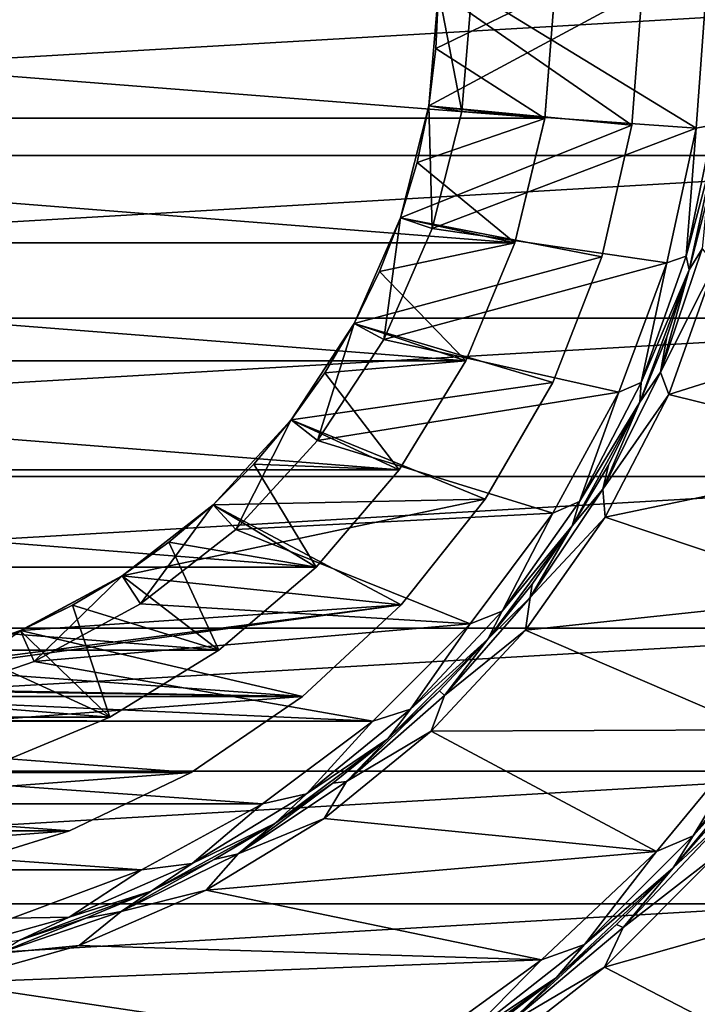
# Model space of a CAD drawing. Header units: millimetres. Extents: x -65 to 65, y -68 to 87.
# Tile 171 of 196: x 2.4 to 8.22, y 40.3 to 48.75. Entities that reach past the tile are written whole.
import ezdxf

# ---------------------------------------------------------------- set-up
doc = ezdxf.new("R2010")
doc.units = ezdxf.units.MM
doc.header["$LTSCALE"] = 65.185185
for name, color, linetype in [('1', 7, 'CONTINUOUS'), ('10', 7, 'CONTINUOUS'), ('11', 7, 'CONTINUOUS'), ('14', 7, 'CONTINUOUS'), ('15', 7, 'CONTINUOUS'), ('17', 7, 'CONTINUOUS'), ('18', 7, 'CONTINUOUS'), ('20', 7, 'CONTINUOUS'), ('22', 7, 'CONTINUOUS'), ('23', 7, 'CONTINUOUS'), ('24', 7, 'CONTINUOUS'), ('29', 7, 'CONTINUOUS'), ('3', 7, 'CONTINUOUS'), ('30', 7, 'CONTINUOUS'), ('33', 7, 'CONTINUOUS'), ('35', 7, 'CONTINUOUS'), ('5', 7, 'CONTINUOUS'), ('7', 7, 'CONTINUOUS'), ('9', 7, 'CONTINUOUS')]:
    doc.layers.add(name, color=color, linetype=linetype)

msp = doc.modelspace()

# ---------------------------------------------------------------- linework, layer by layer
at = {"layer": '1', "linetype": 'CONTINUOUS'}
for points in [[(8.3842, 41.5741, 75.5), (9.3468, 41.1592, 75.5), (7.4274, 40.6171, 75.5), (8.3842, 41.5741, 75.5)], [(9.3468, 41.1592, 75.5), (8.3728, 40.1266, 75.5), (7.4274, 40.6171, 75.5), (9.3468, 41.1592, 75.5)], [(7.4274, 40.6171, 75.5), (8.3728, 40.1266, 75.5), (6.3625, 39.7828, 75.5), (7.4274, 40.6171, 75.5)]]:
    msp.add_3dface(points, dxfattribs=at)
at = {"layer": '10', "linetype": 'CONTINUOUS'}
for points in [[(8.1557, 46.6053, 77.2), (8.4135, 47.7903, 77.2), (8.1557, 46.6053, 86.8), (8.1557, 46.6053, 77.2)], [(8.1557, 46.6053, 86.8), (8.4135, 47.7903, 77.2), (8.3058, 47.1932, 86.8), (8.1557, 46.6053, 86.8)], [(7.7319, 45.469, 77.2), (8.1557, 46.6053, 77.2), (7.7319, 45.469, 86.8), (7.7319, 45.469, 77.2)], [(7.7319, 45.469, 86.8), (8.1557, 46.6053, 77.2), (7.9641, 46.0296, 86.8), (7.7319, 45.469, 86.8)], [(7.9641, 46.0296, 86.8), (8.1557, 46.6053, 77.2), (8.1557, 46.6053, 86.8), (7.9641, 46.0296, 86.8)], [(7.1507, 44.4046, 77.2), (7.7319, 45.469, 77.2), (7.1507, 44.4046, 86.8), (7.1507, 44.4046, 77.2)], [(7.1507, 44.4046, 86.8), (7.7319, 45.469, 77.2), (7.4603, 44.9264, 86.8), (7.1507, 44.4046, 86.8)], [(7.4603, 44.9264, 86.8), (7.7319, 45.469, 77.2), (7.7319, 45.469, 86.8), (7.4603, 44.9264, 86.8)], [(6.4239, 43.4337, 77.2), (7.1507, 44.4046, 77.2), (6.4239, 43.4337, 86.8), (6.4239, 43.4337, 77.2)], [(6.4239, 43.4337, 86.8), (7.1507, 44.4046, 77.2), (6.8046, 43.9061, 86.8), (6.4239, 43.4337, 86.8)], [(6.8046, 43.9061, 86.8), (7.1507, 44.4046, 77.2), (7.1507, 44.4046, 86.8), (6.8046, 43.9061, 86.8)], [(5.5663, 42.5761, 77.2), (6.4239, 43.4337, 77.2), (5.5663, 42.5761, 86.8), (5.5663, 42.5761, 77.2)], [(5.5663, 42.5761, 86.8), (6.4239, 43.4337, 77.2), (6.0104, 42.9896, 86.8), (5.5663, 42.5761, 86.8)], [(6.0104, 42.9896, 86.8), (6.4239, 43.4337, 77.2), (6.4239, 43.4337, 86.8), (6.0104, 42.9896, 86.8)], [(4.5955, 41.8493, 77.2), (5.5663, 42.5761, 77.2), (4.5955, 41.8493, 86.8), (4.5955, 41.8493, 77.2)], [(4.5955, 41.8493, 86.8), (5.5663, 42.5761, 77.2), (5.0939, 42.1954, 86.8), (4.5955, 41.8493, 86.8)], [(5.0939, 42.1954, 86.8), (5.5663, 42.5761, 77.2), (5.5663, 42.5761, 86.8), (5.0939, 42.1954, 86.8)], [(3.531, 41.2681, 77.2), (4.5955, 41.8493, 77.2), (3.531, 41.2681, 86.8), (3.531, 41.2681, 77.2)], [(3.531, 41.2681, 86.8), (4.5955, 41.8493, 77.2), (4.0736, 41.5397, 86.8), (3.531, 41.2681, 86.8)], [(4.0736, 41.5397, 86.8), (4.5955, 41.8493, 77.2), (4.5955, 41.8493, 86.8), (4.0736, 41.5397, 86.8)], [(2.3947, 40.8443, 77.2), (3.531, 41.2681, 77.2), (2.3947, 40.8443, 86.8), (2.3947, 40.8443, 77.2)], [(2.3947, 40.8443, 86.8), (3.531, 41.2681, 77.2), (2.9704, 41.0359, 86.8), (2.3947, 40.8443, 86.8)], [(2.9704, 41.0359, 86.8), (3.531, 41.2681, 77.2), (3.531, 41.2681, 86.8), (2.9704, 41.0359, 86.8)]]:
    msp.add_3dface(points, dxfattribs=at)
at = {"layer": '11', "linetype": 'CONTINUOUS'}
for points in [[(6, 49, 80.5), (6, 49, 77.5), (5.9182, 48.0125, 77.5), (6, 49, 80.5)], [(5.9182, 48.0127, 80.5), (6, 49, 80.5), (5.9182, 48.0125, 77.5), (5.9182, 48.0127, 80.5)], [(5.6749, 47.052, 80.5), (5.9182, 48.0127, 80.5), (5.6749, 47.0519, 77.5), (5.6749, 47.052, 80.5)], [(5.6749, 47.0519, 77.5), (5.9182, 48.0127, 80.5), (5.9182, 48.0125, 77.5), (5.6749, 47.0519, 77.5)], [(5.2768, 46.1444, 80.5), (5.6749, 47.052, 80.5), (5.2769, 46.1444, 77.5), (5.2768, 46.1444, 80.5)], [(5.2769, 46.1444, 77.5), (5.6749, 47.052, 80.5), (5.6749, 47.0519, 77.5), (5.2769, 46.1444, 77.5)], [(4.7347, 45.3146, 80.5), (5.2768, 46.1444, 80.5), (4.7349, 45.3148, 77.5), (4.7347, 45.3146, 80.5)], [(4.7349, 45.3148, 77.5), (5.2768, 46.1444, 80.5), (5.2769, 46.1444, 77.5), (4.7349, 45.3148, 77.5)], [(4.0635, 44.5855, 80.5), (4.7347, 45.3146, 80.5), (4.0638, 44.5857, 77.5), (4.0635, 44.5855, 80.5)], [(4.0638, 44.5857, 77.5), (4.7347, 45.3146, 80.5), (4.7349, 45.3148, 77.5), (4.0638, 44.5857, 77.5)], [(3.2816, 43.9769, 80.5), (4.0635, 44.5855, 80.5), (3.2818, 43.9771, 77.5), (3.2816, 43.9769, 80.5)], [(3.2818, 43.9771, 77.5), (4.0635, 44.5855, 80.5), (4.0638, 44.5857, 77.5), (3.2818, 43.9771, 77.5)], [(2.4102, 43.5054, 77.5), (3.2816, 43.9769, 80.5), (3.2818, 43.9771, 77.5), (2.4102, 43.5054, 77.5)], [(2.4104, 43.5055, 80.5), (3.2816, 43.9769, 80.5), (2.4102, 43.5054, 77.5), (2.4104, 43.5055, 80.5)], [(1.4732, 43.1837, 80.5), (2.4104, 43.5055, 80.5), (1.473, 43.1836, 77.5), (1.4732, 43.1837, 80.5)], [(1.473, 43.1836, 77.5), (2.4104, 43.5055, 80.5), (2.4102, 43.5054, 77.5), (1.473, 43.1836, 77.5)]]:
    msp.add_3dface(points, dxfattribs=at)
at = {"layer": '14', "linetype": 'CONTINUOUS'}
for points in [[(-7, 49, 87.5), (7, 49, 87.5), (6.9138, 47.9052, 87.5), (-7, 49, 87.5)], [(-6.9138, 47.9052, 87.5), (-7, 49, 87.5), (6.9138, 47.9052, 87.5), (-6.9138, 47.9052, 87.5)], [(-6.6574, 46.8371, 87.5), (-6.9138, 47.9052, 87.5), (6.6574, 46.8371, 87.5), (-6.6574, 46.8371, 87.5)], [(6.6574, 46.8371, 87.5), (-6.9138, 47.9052, 87.5), (6.9138, 47.9052, 87.5), (6.6574, 46.8371, 87.5)], [(-6.237, 45.8222, 87.5), (-6.6574, 46.8371, 87.5), (6.237, 45.8222, 87.5), (-6.237, 45.8222, 87.5)], [(6.237, 45.8222, 87.5), (-6.6574, 46.8371, 87.5), (6.6574, 46.8371, 87.5), (6.237, 45.8222, 87.5)], [(-5.663, 44.8854, 87.5), (-6.237, 45.8222, 87.5), (5.663, 44.8854, 87.5), (-5.663, 44.8854, 87.5)], [(5.663, 44.8854, 87.5), (-6.237, 45.8222, 87.5), (6.237, 45.8222, 87.5), (5.663, 44.8854, 87.5)], [(-4.9495, 44.0501, 87.5), (-5.663, 44.8854, 87.5), (4.9495, 44.0501, 87.5), (-4.9495, 44.0501, 87.5)], [(4.9495, 44.0501, 87.5), (-5.663, 44.8854, 87.5), (5.663, 44.8854, 87.5), (4.9495, 44.0501, 87.5)], [(-4.1143, 43.3368, 87.5), (-4.9495, 44.0501, 87.5), (4.1143, 43.3368, 87.5), (-4.1143, 43.3368, 87.5)], [(4.1143, 43.3368, 87.5), (-4.9495, 44.0501, 87.5), (4.9495, 44.0501, 87.5), (4.1143, 43.3368, 87.5)], [(-3.178, 42.763, 87.5), (-4.1143, 43.3368, 87.5), (3.178, 42.763, 87.5), (-3.178, 42.763, 87.5)], [(3.178, 42.763, 87.5), (-4.1143, 43.3368, 87.5), (4.1143, 43.3368, 87.5), (3.178, 42.763, 87.5)], [(2.1634, 42.3427, 87.5), (-3.178, 42.763, 87.5), (3.178, 42.763, 87.5), (2.1634, 42.3427, 87.5)]]:
    msp.add_3dface(points, dxfattribs=at)
at = {"layer": '15', "linetype": 'CONTINUOUS'}
for points in [[(7, 49, 87.5), (7, 49, 86.5), (6.9138, 47.905, 86.5), (7, 49, 87.5)], [(6.9138, 47.9052, 87.5), (7, 49, 87.5), (6.9138, 47.905, 86.5), (6.9138, 47.9052, 87.5)], [(6.6574, 46.8371, 87.5), (6.9138, 47.9052, 87.5), (6.6574, 46.8369, 86.5), (6.6574, 46.8371, 87.5)], [(6.9138, 47.9052, 87.5), (6.9138, 47.905, 86.5), (6.6574, 46.8369, 86.5), (6.9138, 47.9052, 87.5)], [(6.237, 45.8222, 87.5), (6.6574, 46.8371, 87.5), (6.237, 45.8221, 86.5), (6.237, 45.8222, 87.5)], [(6.6574, 46.8371, 87.5), (6.6574, 46.8369, 86.5), (6.237, 45.8221, 86.5), (6.6574, 46.8371, 87.5)], [(5.663, 44.8854, 87.5), (6.237, 45.8222, 87.5), (5.6631, 44.8855, 86.5), (5.663, 44.8854, 87.5)], [(6.237, 45.8222, 87.5), (6.237, 45.8221, 86.5), (5.6631, 44.8855, 86.5), (6.237, 45.8222, 87.5)], [(4.9495, 44.0501, 87.5), (5.663, 44.8854, 87.5), (4.9497, 44.0503, 86.5), (4.9495, 44.0501, 87.5)], [(5.663, 44.8854, 87.5), (5.6631, 44.8855, 86.5), (4.9497, 44.0503, 86.5), (5.663, 44.8854, 87.5)], [(4.1143, 43.3368, 87.5), (4.9495, 44.0501, 87.5), (4.1145, 43.3369, 86.5), (4.1143, 43.3368, 87.5)], [(4.9495, 44.0501, 87.5), (4.9497, 44.0503, 86.5), (4.1145, 43.3369, 86.5), (4.9495, 44.0501, 87.5)], [(4.1143, 43.3368, 87.5), (4.1145, 43.3369, 86.5), (3.1779, 42.763, 86.5), (4.1143, 43.3368, 87.5)], [(3.178, 42.763, 87.5), (4.1143, 43.3368, 87.5), (3.1779, 42.763, 86.5), (3.178, 42.763, 87.5)], [(2.1634, 42.3427, 87.5), (3.178, 42.763, 87.5), (2.1631, 42.3426, 86.5), (2.1634, 42.3427, 87.5)], [(3.178, 42.763, 87.5), (3.1779, 42.763, 86.5), (2.1631, 42.3426, 86.5), (3.178, 42.763, 87.5)]]:
    msp.add_3dface(points, dxfattribs=at)
at = {"layer": '17', "linetype": 'CONTINUOUS'}
for points in [[(7, 49, 86.5), (6, 49, 85.5), (5.9795, 48.5045, 85.5), (7, 49, 86.5)], [(7, 49, 86.5), (5.9795, 48.5045, 85.5), (6.9138, 47.905, 86.5), (7, 49, 86.5)], [(5.9795, 48.5045, 85.5), (5.9182, 48.0124, 85.5), (6.9138, 47.905, 86.5), (5.9795, 48.5045, 85.5)], [(5.9182, 48.0124, 85.5), (5.8164, 47.5271, 85.5), (6.9138, 47.905, 86.5), (5.9182, 48.0124, 85.5)], [(6.9138, 47.905, 86.5), (5.8164, 47.5271, 85.5), (6.6574, 46.8369, 86.5), (6.9138, 47.905, 86.5)], [(5.8164, 47.5271, 85.5), (5.6749, 47.0518, 85.5), (6.6574, 46.8369, 86.5), (5.8164, 47.5271, 85.5)], [(5.6749, 47.0518, 85.5), (5.4946, 46.5898, 85.5), (6.6574, 46.8369, 86.5), (5.6749, 47.0518, 85.5)], [(6.6574, 46.8369, 86.5), (5.4946, 46.5898, 85.5), (6.237, 45.8221, 86.5), (6.6574, 46.8369, 86.5)], [(5.4946, 46.5898, 85.5), (5.2768, 46.1443, 85.5), (6.237, 45.8221, 86.5), (5.4946, 46.5898, 85.5)], [(5.2768, 46.1443, 85.5), (5.023, 45.7183, 85.5), (6.237, 45.8221, 86.5), (5.2768, 46.1443, 85.5)], [(6.237, 45.8221, 86.5), (5.023, 45.7183, 85.5), (5.6631, 44.8855, 86.5), (6.237, 45.8221, 86.5)], [(5.023, 45.7183, 85.5), (4.7348, 45.3147, 85.5), (5.6631, 44.8855, 86.5), (5.023, 45.7183, 85.5)], [(4.7348, 45.3147, 85.5), (4.4143, 44.9363, 85.5), (5.6631, 44.8855, 86.5), (4.7348, 45.3147, 85.5)], [(4.4143, 44.9363, 85.5), (4.0637, 44.5857, 85.5), (4.9497, 44.0503, 86.5), (4.4143, 44.9363, 85.5)], [(5.6631, 44.8855, 86.5), (4.4143, 44.9363, 85.5), (4.9497, 44.0503, 86.5), (5.6631, 44.8855, 86.5)], [(4.0637, 44.5857, 85.5), (3.6853, 44.2652, 85.5), (4.9497, 44.0503, 86.5), (4.0637, 44.5857, 85.5)], [(3.6853, 44.2652, 85.5), (3.2817, 43.977, 85.5), (4.1145, 43.3369, 86.5), (3.6853, 44.2652, 85.5)], [(4.9497, 44.0503, 86.5), (3.6853, 44.2652, 85.5), (4.1145, 43.3369, 86.5), (4.9497, 44.0503, 86.5)], [(3.2817, 43.977, 85.5), (2.8557, 43.7232, 85.5), (4.1145, 43.3369, 86.5), (3.2817, 43.977, 85.5)], [(2.8557, 43.7232, 85.5), (2.4102, 43.5054, 85.5), (3.1779, 42.763, 86.5), (2.8557, 43.7232, 85.5)], [(4.1145, 43.3369, 86.5), (2.8557, 43.7232, 85.5), (3.1779, 42.763, 86.5), (4.1145, 43.3369, 86.5)], [(2.4102, 43.5054, 85.5), (1.9482, 43.3251, 85.5), (3.1779, 42.763, 86.5), (2.4102, 43.5054, 85.5)], [(3.1779, 42.763, 86.5), (1.9482, 43.3251, 85.5), (2.1631, 42.3426, 86.5), (3.1779, 42.763, 86.5)]]:
    msp.add_3dface(points, dxfattribs=at)
at = {"layer": '18', "linetype": 'CONTINUOUS'}
for points in [[(7.75, 49, 80.5), (6, 49, 80.5), (5.9182, 48.0127, 80.5), (7.75, 49, 80.5)], [(7.6635, 47.8452, 80.5), (7.75, 49, 80.5), (5.9182, 48.0127, 80.5), (7.6635, 47.8452, 80.5)], [(5.6749, 47.052, 80.5), (7.6635, 47.8452, 80.5), (5.9182, 48.0127, 80.5), (5.6749, 47.052, 80.5)], [(7.4058, 46.716, 80.5), (7.6635, 47.8452, 80.5), (5.6749, 47.052, 80.5), (7.4058, 46.716, 80.5)], [(5.2768, 46.1444, 80.5), (7.4058, 46.716, 80.5), (5.6749, 47.052, 80.5), (5.2768, 46.1444, 80.5)], [(6.9826, 45.6377, 80.5), (7.4058, 46.716, 80.5), (5.2768, 46.1444, 80.5), (6.9826, 45.6377, 80.5)], [(4.7347, 45.3146, 80.5), (6.9826, 45.6377, 80.5), (5.2768, 46.1444, 80.5), (4.7347, 45.3146, 80.5)], [(6.4034, 44.6345, 80.5), (6.9826, 45.6377, 80.5), (4.7347, 45.3146, 80.5), (6.4034, 44.6345, 80.5)], [(4.0635, 44.5855, 80.5), (6.4034, 44.6345, 80.5), (4.7347, 45.3146, 80.5), (4.0635, 44.5855, 80.5)], [(5.6811, 43.7287, 80.5), (6.4034, 44.6345, 80.5), (3.2816, 43.9769, 80.5), (5.6811, 43.7287, 80.5)], [(3.2816, 43.9769, 80.5), (6.4034, 44.6345, 80.5), (4.0635, 44.5855, 80.5), (3.2816, 43.9769, 80.5)], [(2.4104, 43.5055, 80.5), (5.6811, 43.7287, 80.5), (3.2816, 43.9769, 80.5), (2.4104, 43.5055, 80.5)], [(4.8319, 42.9408, 80.5), (5.6811, 43.7287, 80.5), (0.4956, 43.0206, 80.5), (4.8319, 42.9408, 80.5)], [(0.4956, 43.0206, 80.5), (5.6811, 43.7287, 80.5), (1.4732, 43.1837, 80.5), (0.4956, 43.0206, 80.5)], [(1.4732, 43.1837, 80.5), (5.6811, 43.7287, 80.5), (2.4104, 43.5055, 80.5), (1.4732, 43.1837, 80.5)], [(-4.8319, 42.9408, 80.5), (4.8319, 42.9408, 80.5), (0.4956, 43.0206, 80.5), (-4.8319, 42.9408, 80.5)], [(-3.8748, 42.2882, 80.5), (4.8319, 42.9408, 80.5), (-4.8319, 42.9408, 80.5), (-3.8748, 42.2882, 80.5)], [(3.8748, 42.2882, 80.5), (4.8319, 42.9408, 80.5), (-3.8748, 42.2882, 80.5), (3.8748, 42.2882, 80.5)], [(-2.8311, 41.7856, 80.5), (3.8748, 42.2882, 80.5), (-3.8748, 42.2882, 80.5), (-2.8311, 41.7856, 80.5)], [(2.8311, 41.7856, 80.5), (3.8748, 42.2882, 80.5), (-2.8311, 41.7856, 80.5), (2.8311, 41.7856, 80.5)], [(-1.7243, 41.4443, 80.5), (2.8311, 41.7856, 80.5), (-2.8311, 41.7856, 80.5), (-1.7243, 41.4443, 80.5)], [(1.7243, 41.4443, 80.5), (2.8311, 41.7856, 80.5), (-1.7243, 41.4443, 80.5), (1.7243, 41.4443, 80.5)]]:
    msp.add_3dface(points, dxfattribs=at)
at = {"layer": '20', "linetype": 'CONTINUOUS'}
for points in [[(5.9182, 48.0127, 82.7), (6, 49, 82.7), (7.6635, 47.8452, 82.7), (5.9182, 48.0127, 82.7)], [(6, 49, 82.7), (7.75, 49, 82.7), (7.6635, 47.8452, 82.7), (6, 49, 82.7)], [(5.6749, 47.052, 82.7), (5.9182, 48.0127, 82.7), (7.6635, 47.8452, 82.7), (5.6749, 47.052, 82.7)], [(7.4058, 46.716, 82.7), (5.6749, 47.052, 82.7), (7.6635, 47.8452, 82.7), (7.4058, 46.716, 82.7)], [(5.2768, 46.1444, 82.7), (5.6749, 47.052, 82.7), (7.4058, 46.716, 82.7), (5.2768, 46.1444, 82.7)], [(6.9826, 45.6377, 82.7), (5.2768, 46.1444, 82.7), (7.4058, 46.716, 82.7), (6.9826, 45.6377, 82.7)], [(4.7347, 45.3146, 82.7), (5.2768, 46.1444, 82.7), (6.9826, 45.6377, 82.7), (4.7347, 45.3146, 82.7)], [(6.4034, 44.6345, 82.7), (4.7347, 45.3146, 82.7), (6.9826, 45.6377, 82.7), (6.4034, 44.6345, 82.7)], [(4.0635, 44.5855, 82.7), (4.7347, 45.3146, 82.7), (6.4034, 44.6345, 82.7), (4.0635, 44.5855, 82.7)], [(3.2816, 43.9769, 82.7), (4.0635, 44.5855, 82.7), (5.6811, 43.7287, 82.7), (3.2816, 43.9769, 82.7)], [(5.6811, 43.7287, 82.7), (4.0635, 44.5855, 82.7), (6.4034, 44.6345, 82.7), (5.6811, 43.7287, 82.7)], [(2.4104, 43.5055, 82.7), (3.2816, 43.9769, 82.7), (5.6811, 43.7287, 82.7), (2.4104, 43.5055, 82.7)], [(4.8319, 42.9408, 82.7), (2.4104, 43.5055, 82.7), (5.6811, 43.7287, 82.7), (4.8319, 42.9408, 82.7)], [(1.4732, 43.1837, 82.7), (2.4104, 43.5055, 82.7), (4.8319, 42.9408, 82.7), (1.4732, 43.1837, 82.7)], [(0.4956, 43.0206, 82.7), (1.4732, 43.1837, 82.7), (4.8319, 42.9408, 82.7), (0.4956, 43.0206, 82.7)], [(-4.8319, 42.9408, 82.7), (-0.4956, 43.0206, 82.7), (4.8319, 42.9408, 82.7), (-4.8319, 42.9408, 82.7)], [(-0.4956, 43.0206, 82.7), (0.4956, 43.0206, 82.7), (4.8319, 42.9408, 82.7), (-0.4956, 43.0206, 82.7)], [(-3.8748, 42.2882, 82.7), (-4.8319, 42.9408, 82.7), (3.8748, 42.2882, 82.7), (-3.8748, 42.2882, 82.7)], [(3.8748, 42.2882, 82.7), (-4.8319, 42.9408, 82.7), (4.8319, 42.9408, 82.7), (3.8748, 42.2882, 82.7)], [(-2.8311, 41.7856, 82.7), (-3.8748, 42.2882, 82.7), (2.8311, 41.7856, 82.7), (-2.8311, 41.7856, 82.7)], [(2.8311, 41.7856, 82.7), (-3.8748, 42.2882, 82.7), (3.8748, 42.2882, 82.7), (2.8311, 41.7856, 82.7)], [(1.7243, 41.4443, 82.7), (-2.8311, 41.7856, 82.7), (2.8311, 41.7856, 82.7), (1.7243, 41.4443, 82.7)]]:
    msp.add_3dface(points, dxfattribs=at)
at = {"layer": '22', "linetype": 'CONTINUOUS'}
for points in [[(7.75, 49, 80.5), (7.6635, 47.8452, 80.5), (7.75, 49, 82.7), (7.75, 49, 80.5)], [(7.75, 49, 82.7), (7.6635, 47.8452, 80.5), (7.6635, 47.8452, 82.7), (7.75, 49, 82.7)], [(7.6635, 47.8452, 80.5), (7.4058, 46.716, 80.5), (7.6635, 47.8452, 82.7), (7.6635, 47.8452, 80.5)], [(7.4058, 46.716, 80.5), (7.4058, 46.716, 82.7), (7.6635, 47.8452, 82.7), (7.4058, 46.716, 80.5)], [(7.4058, 46.716, 80.5), (6.9826, 45.6377, 80.5), (7.4058, 46.716, 82.7), (7.4058, 46.716, 80.5)], [(6.9826, 45.6377, 80.5), (6.9826, 45.6377, 82.7), (7.4058, 46.716, 82.7), (6.9826, 45.6377, 80.5)], [(6.9826, 45.6377, 80.5), (6.4034, 44.6345, 80.5), (6.9826, 45.6377, 82.7), (6.9826, 45.6377, 80.5)], [(6.4034, 44.6345, 80.5), (6.4034, 44.6345, 82.7), (6.9826, 45.6377, 82.7), (6.4034, 44.6345, 80.5)], [(6.4034, 44.6345, 80.5), (5.6811, 43.7287, 80.5), (6.4034, 44.6345, 82.7), (6.4034, 44.6345, 80.5)], [(5.6811, 43.7287, 80.5), (5.6811, 43.7287, 82.7), (6.4034, 44.6345, 82.7), (5.6811, 43.7287, 80.5)], [(5.6811, 43.7287, 80.5), (4.8319, 42.9408, 80.5), (5.6811, 43.7287, 82.7), (5.6811, 43.7287, 80.5)], [(4.8319, 42.9408, 80.5), (4.8319, 42.9408, 82.7), (5.6811, 43.7287, 82.7), (4.8319, 42.9408, 80.5)], [(4.8319, 42.9408, 80.5), (3.8748, 42.2882, 80.5), (4.8319, 42.9408, 82.7), (4.8319, 42.9408, 80.5)], [(3.8748, 42.2882, 80.5), (3.8748, 42.2882, 82.7), (4.8319, 42.9408, 82.7), (3.8748, 42.2882, 80.5)], [(3.8748, 42.2882, 80.5), (2.8311, 41.7856, 80.5), (3.8748, 42.2882, 82.7), (3.8748, 42.2882, 80.5)], [(2.8311, 41.7856, 80.5), (2.8311, 41.7856, 82.7), (3.8748, 42.2882, 82.7), (2.8311, 41.7856, 80.5)], [(2.8311, 41.7856, 80.5), (1.7243, 41.4443, 80.5), (2.8311, 41.7856, 82.7), (2.8311, 41.7856, 80.5)], [(1.7243, 41.4443, 80.5), (1.7243, 41.4443, 82.7), (2.8311, 41.7856, 82.7), (1.7243, 41.4443, 80.5)]]:
    msp.add_3dface(points, dxfattribs=at)
at = {"layer": '23', "linetype": 'CONTINUOUS'}
for points in [[(6, 49, 82.7), (5.9182, 48.0127, 82.7), (6, 49, 85.5), (6, 49, 82.7)], [(6, 49, 85.5), (5.9182, 48.0127, 82.7), (5.9795, 48.5045, 85.5), (6, 49, 85.5)], [(5.9795, 48.5045, 85.5), (5.9182, 48.0127, 82.7), (5.9182, 48.0124, 85.5), (5.9795, 48.5045, 85.5)], [(5.9182, 48.0127, 82.7), (5.6749, 47.052, 82.7), (5.9182, 48.0124, 85.5), (5.9182, 48.0127, 82.7)], [(5.9182, 48.0124, 85.5), (5.6749, 47.052, 82.7), (5.8164, 47.5271, 85.5), (5.9182, 48.0124, 85.5)], [(5.8164, 47.5271, 85.5), (5.6749, 47.052, 82.7), (5.6749, 47.0518, 85.5), (5.8164, 47.5271, 85.5)], [(5.6749, 47.052, 82.7), (5.2768, 46.1444, 82.7), (5.6749, 47.0518, 85.5), (5.6749, 47.052, 82.7)], [(5.6749, 47.0518, 85.5), (5.2768, 46.1444, 82.7), (5.4946, 46.5898, 85.5), (5.6749, 47.0518, 85.5)], [(5.4946, 46.5898, 85.5), (5.2768, 46.1444, 82.7), (5.2768, 46.1443, 85.5), (5.4946, 46.5898, 85.5)], [(5.2768, 46.1444, 82.7), (4.7347, 45.3146, 82.7), (5.2768, 46.1443, 85.5), (5.2768, 46.1444, 82.7)], [(5.2768, 46.1443, 85.5), (4.7347, 45.3146, 82.7), (5.023, 45.7183, 85.5), (5.2768, 46.1443, 85.5)], [(5.023, 45.7183, 85.5), (4.7347, 45.3146, 82.7), (4.7348, 45.3147, 85.5), (5.023, 45.7183, 85.5)], [(4.7347, 45.3146, 82.7), (4.0635, 44.5855, 82.7), (4.7348, 45.3147, 85.5), (4.7347, 45.3146, 82.7)], [(4.7348, 45.3147, 85.5), (4.0635, 44.5855, 82.7), (4.4143, 44.9363, 85.5), (4.7348, 45.3147, 85.5)], [(4.4143, 44.9363, 85.5), (4.0635, 44.5855, 82.7), (4.0637, 44.5857, 85.5), (4.4143, 44.9363, 85.5)], [(4.0635, 44.5855, 82.7), (3.2816, 43.9769, 82.7), (4.0637, 44.5857, 85.5), (4.0635, 44.5855, 82.7)], [(4.0637, 44.5857, 85.5), (3.2816, 43.9769, 82.7), (3.6853, 44.2652, 85.5), (4.0637, 44.5857, 85.5)], [(3.6853, 44.2652, 85.5), (3.2816, 43.9769, 82.7), (3.2817, 43.977, 85.5), (3.6853, 44.2652, 85.5)], [(3.2816, 43.9769, 82.7), (2.4104, 43.5055, 82.7), (3.2817, 43.977, 85.5), (3.2816, 43.9769, 82.7)], [(3.2817, 43.977, 85.5), (2.4104, 43.5055, 82.7), (2.8557, 43.7232, 85.5), (3.2817, 43.977, 85.5)], [(2.8557, 43.7232, 85.5), (2.4104, 43.5055, 82.7), (2.4102, 43.5054, 85.5), (2.8557, 43.7232, 85.5)], [(2.4104, 43.5055, 82.7), (1.4732, 43.1837, 82.7), (2.4102, 43.5054, 85.5), (2.4104, 43.5055, 82.7)], [(2.4102, 43.5054, 85.5), (1.4732, 43.1837, 82.7), (1.9482, 43.3251, 85.5), (2.4102, 43.5054, 85.5)]]:
    msp.add_3dface(points, dxfattribs=at)
at = {"layer": '24', "linetype": 'CONTINUOUS'}
for points in [[(6, 49, 77.5), (6.2029, 47.965, 77), (5.9182, 48.0125, 77.5), (6, 49, 77.5)], [(6.2887, 49, 77), (6.2029, 47.965, 77), (6, 49, 77.5), (6.2887, 49, 77)], [(5.948, 46.9582, 77), (5.6749, 47.0519, 77.5), (5.9182, 48.0125, 77.5), (5.948, 46.9582, 77)], [(6.2029, 47.965, 77), (5.948, 46.9582, 77), (5.9182, 48.0125, 77.5), (6.2029, 47.965, 77)], [(5.5308, 46.007, 77), (5.2769, 46.1444, 77.5), (5.6749, 47.0519, 77.5), (5.5308, 46.007, 77)], [(5.948, 46.9582, 77), (5.5308, 46.007, 77), (5.6749, 47.0519, 77.5), (5.948, 46.9582, 77)], [(4.9627, 45.1375, 77), (4.7349, 45.3148, 77.5), (5.2769, 46.1444, 77.5), (4.9627, 45.1375, 77)], [(5.5308, 46.007, 77), (4.9627, 45.1375, 77), (5.2769, 46.1444, 77.5), (5.5308, 46.007, 77)], [(4.2593, 44.3733, 77), (4.0638, 44.5857, 77.5), (4.7349, 45.3148, 77.5), (4.2593, 44.3733, 77)], [(4.9627, 45.1375, 77), (4.2593, 44.3733, 77), (4.7349, 45.3148, 77.5), (4.9627, 45.1375, 77)], [(3.4397, 43.7354, 77), (3.2818, 43.9771, 77.5), (4.0638, 44.5857, 77.5), (3.4397, 43.7354, 77)], [(4.2593, 44.3733, 77), (3.4397, 43.7354, 77), (4.0638, 44.5857, 77.5), (4.2593, 44.3733, 77)], [(2.5262, 43.241, 77), (2.4102, 43.5054, 77.5), (3.2818, 43.9771, 77.5), (2.5262, 43.241, 77)], [(3.4397, 43.7354, 77), (2.5262, 43.241, 77), (3.2818, 43.9771, 77.5), (3.4397, 43.7354, 77)], [(1.5438, 42.9038, 77), (1.473, 43.1836, 77.5), (2.4102, 43.5054, 77.5), (1.5438, 42.9038, 77)], [(2.5262, 43.241, 77), (1.5438, 42.9038, 77), (2.4102, 43.5054, 77.5), (2.5262, 43.241, 77)]]:
    msp.add_3dface(points, dxfattribs=at)
at = {"layer": '29', "linetype": 'CONTINUOUS'}
for points in [[(8.0187, 41.47, 75.7), (8.4757, 41.9883, 75.7), (8.4714, 41.8917, 75.5586), (8.0187, 41.47, 75.7)], [(8.3842, 41.5741, 75.5), (7.5889, 40.9563, 75.5586), (8.4714, 41.8917, 75.5586), (8.3842, 41.5741, 75.5)], [(7.5889, 40.9563, 75.5586), (8.0187, 41.47, 75.7), (8.4714, 41.8917, 75.5586), (7.5889, 40.9563, 75.5586)], [(8.3842, 41.5741, 75.5), (7.4274, 40.6171, 75.5), (7.5889, 40.9563, 75.5586), (8.3842, 41.5741, 75.5)], [(7.53, 40.9813, 75.7), (8.0187, 41.47, 75.7), (7.5889, 40.9563, 75.5586), (7.53, 40.9813, 75.7)], [(7.0117, 40.5244, 75.7), (7.53, 40.9813, 75.7), (6.6037, 40.1297, 75.5586), (7.0117, 40.5244, 75.7)], [(6.6037, 40.1297, 75.5586), (7.53, 40.9813, 75.7), (7.5889, 40.9563, 75.5586), (6.6037, 40.1297, 75.5586)], [(7.4274, 40.6171, 75.5), (6.6037, 40.1297, 75.5586), (7.5889, 40.9563, 75.5586), (7.4274, 40.6171, 75.5)], [(7.4274, 40.6171, 75.5), (6.3625, 39.7828, 75.5), (6.6037, 40.1297, 75.5586), (7.4274, 40.6171, 75.5)], [(6.4656, 40.1008, 75.7), (7.0117, 40.5244, 75.7), (6.6037, 40.1297, 75.5586), (6.4656, 40.1008, 75.7)]]:
    msp.add_3dface(points, dxfattribs=at)
at = {"layer": '3', "linetype": 'CONTINUOUS'}
for points in [[(8.3777, 46.6541, 87), (10.4609, 46.3153, 87), (7.9801, 45.535, 87), (8.3777, 46.6541, 87)], [(10.4609, 46.3153, 87), (10.0419, 45.0253, 87), (7.9801, 45.535, 87), (10.4609, 46.3153, 87)], [(7.9801, 45.535, 87), (10.0419, 45.0253, 87), (7.4339, 44.4806, 87), (7.9801, 45.535, 87)], [(10.0419, 45.0253, 87), (9.4646, 43.7982, 87), (7.4339, 44.4806, 87), (10.0419, 45.0253, 87)], [(7.4339, 44.4806, 87), (9.4646, 43.7982, 87), (6.7493, 43.5104, 87), (7.4339, 44.4806, 87)], [(9.4646, 43.7982, 87), (8.7381, 42.6531, 87), (6.7493, 43.5104, 87), (9.4646, 43.7982, 87)], [(6.7493, 43.5104, 87), (8.7381, 42.6531, 87), (5.9389, 42.6425, 87), (6.7493, 43.5104, 87)], [(5.9389, 42.6425, 87), (7.8738, 41.608, 87), (5.018, 41.8931, 87), (5.9389, 42.6425, 87)], [(8.7381, 42.6531, 87), (7.8738, 41.608, 87), (5.9389, 42.6425, 87), (8.7381, 42.6531, 87)], [(5.018, 41.8931, 87), (7.8738, 41.608, 87), (4.0035, 41.2759, 87), (5.018, 41.8931, 87)], [(7.8738, 41.608, 87), (6.8852, 40.6793, 87), (4.0035, 41.2759, 87), (7.8738, 41.608, 87)], [(4.0035, 41.2759, 87), (6.8852, 40.6793, 87), (2.9143, 40.8027, 87), (4.0035, 41.2759, 87)], [(2.9143, 40.8027, 87), (6.8852, 40.6793, 87), (1.7707, 40.4821, 87), (2.9143, 40.8027, 87)], [(-5.7877, 39.8817, 87), (-6.8852, 40.6793, 87), (5.7877, 39.8817, 87), (-5.7877, 39.8817, 87)], [(5.7877, 39.8817, 87), (-6.8852, 40.6793, 87), (-0.594, 40.3203, 87), (5.7877, 39.8817, 87)], [(6.8852, 40.6793, 87), (5.7877, 39.8817, 87), (1.7707, 40.4821, 87), (6.8852, 40.6793, 87)], [(1.7707, 40.4821, 87), (5.7877, 39.8817, 87), (0.594, 40.3203, 87), (1.7707, 40.4821, 87)], [(0.594, 40.3203, 87), (5.7877, 39.8817, 87), (-0.594, 40.3203, 87), (0.594, 40.3203, 87)]]:
    msp.add_3dface(points, dxfattribs=at)
at = {"layer": '30', "linetype": 'CONTINUOUS'}
for points in [[(8.1898, 41.7445, 86.9414), (8.7381, 42.6531, 87), (9.0046, 42.7846, 86.9414), (8.1898, 41.7445, 86.9414)], [(8.8992, 42.5344, 86.8), (8.1898, 41.7445, 86.9414), (9.0046, 42.7846, 86.9414), (8.8992, 42.5344, 86.8)], [(7.8738, 41.608, 87), (8.7381, 42.6531, 87), (8.1898, 41.7445, 86.9414), (7.8738, 41.608, 87)], [(8.8992, 42.5344, 86.8), (8.0187, 41.47, 86.8), (8.1898, 41.7445, 86.9414), (8.8992, 42.5344, 86.8)], [(7.2555, 40.8102, 86.9414), (7.8738, 41.608, 87), (8.1898, 41.7445, 86.9414), (7.2555, 40.8102, 86.9414)], [(8.0187, 41.47, 86.8), (7.2555, 40.8102, 86.9414), (8.1898, 41.7445, 86.9414), (8.0187, 41.47, 86.8)], [(6.8852, 40.6793, 87), (7.8738, 41.608, 87), (7.2555, 40.8102, 86.9414), (6.8852, 40.6793, 87)], [(8.0187, 41.47, 86.8), (7.0117, 40.5244, 86.8), (7.2555, 40.8102, 86.9414), (8.0187, 41.47, 86.8)], [(6.2154, 39.9954, 86.9414), (6.8852, 40.6793, 87), (7.2555, 40.8102, 86.9414), (6.2154, 39.9954, 86.9414)], [(7.0117, 40.5244, 86.8), (6.2154, 39.9954, 86.9414), (7.2555, 40.8102, 86.9414), (7.0117, 40.5244, 86.8)], [(5.7877, 39.8817, 87), (6.8852, 40.6793, 87), (6.2154, 39.9954, 86.9414), (5.7877, 39.8817, 87)], [(7.0117, 40.5244, 86.8), (5.8941, 39.7124, 86.8), (6.2154, 39.9954, 86.9414), (7.0117, 40.5244, 86.8)]]:
    msp.add_3dface(points, dxfattribs=at)
at = {"layer": '33', "linetype": 'CONTINUOUS'}
for points in [[(8.1557, 46.6053, 86.8), (8.3058, 47.1932, 86.8), (8.267, 46.7849, 86.9414), (8.1557, 46.6053, 86.8)], [(8.3777, 46.6541, 87), (7.9071, 45.7248, 86.9414), (8.267, 46.7849, 86.9414), (8.3777, 46.6541, 87)], [(7.9071, 45.7248, 86.9414), (8.1557, 46.6053, 86.8), (8.267, 46.7849, 86.9414), (7.9071, 45.7248, 86.9414)], [(8.3777, 46.6541, 87), (7.9801, 45.535, 87), (7.9071, 45.7248, 86.9414), (8.3777, 46.6541, 87)], [(7.9641, 46.0296, 86.8), (8.1557, 46.6053, 86.8), (7.9071, 45.7248, 86.9414), (7.9641, 46.0296, 86.8)], [(7.7319, 45.469, 86.8), (7.9641, 46.0296, 86.8), (7.9071, 45.7248, 86.9414), (7.7319, 45.469, 86.8)], [(7.9801, 45.535, 87), (7.4119, 44.7207, 86.9414), (7.9071, 45.7248, 86.9414), (7.9801, 45.535, 87)], [(7.4119, 44.7207, 86.9414), (7.7319, 45.469, 86.8), (7.9071, 45.7248, 86.9414), (7.4119, 44.7207, 86.9414)], [(7.9801, 45.535, 87), (7.4339, 44.4806, 87), (7.4119, 44.7207, 86.9414), (7.9801, 45.535, 87)], [(7.4603, 44.9264, 86.8), (7.7319, 45.469, 86.8), (7.4119, 44.7207, 86.9414), (7.4603, 44.9264, 86.8)], [(7.1507, 44.4046, 86.8), (7.4603, 44.9264, 86.8), (7.4119, 44.7207, 86.9414), (7.1507, 44.4046, 86.8)], [(7.4339, 44.4806, 87), (6.79, 43.7899, 86.9414), (7.4119, 44.7207, 86.9414), (7.4339, 44.4806, 87)], [(6.79, 43.7899, 86.9414), (7.1507, 44.4046, 86.8), (7.4119, 44.7207, 86.9414), (6.79, 43.7899, 86.9414)], [(7.4339, 44.4806, 87), (6.7493, 43.5104, 87), (6.79, 43.7899, 86.9414), (7.4339, 44.4806, 87)], [(6.8046, 43.9061, 86.8), (7.1507, 44.4046, 86.8), (6.79, 43.7899, 86.9414), (6.8046, 43.9061, 86.8)], [(6.4239, 43.4337, 86.8), (6.8046, 43.9061, 86.8), (6.79, 43.7899, 86.9414), (6.4239, 43.4337, 86.8)], [(6.7493, 43.5104, 87), (6.0518, 42.9482, 86.9414), (6.79, 43.7899, 86.9414), (6.7493, 43.5104, 87)], [(6.0518, 42.9482, 86.9414), (6.4239, 43.4337, 86.8), (6.79, 43.7899, 86.9414), (6.0518, 42.9482, 86.9414)], [(6.7493, 43.5104, 87), (5.9389, 42.6425, 87), (6.0518, 42.9482, 86.9414), (6.7493, 43.5104, 87)], [(6.0104, 42.9896, 86.8), (6.4239, 43.4337, 86.8), (6.0518, 42.9482, 86.9414), (6.0104, 42.9896, 86.8)], [(5.5663, 42.5761, 86.8), (6.0104, 42.9896, 86.8), (5.2101, 42.21, 86.9414), (5.5663, 42.5761, 86.8)], [(5.2101, 42.21, 86.9414), (6.0104, 42.9896, 86.8), (6.0518, 42.9482, 86.9414), (5.2101, 42.21, 86.9414)], [(5.9389, 42.6425, 87), (5.2101, 42.21, 86.9414), (6.0518, 42.9482, 86.9414), (5.9389, 42.6425, 87)], [(5.9389, 42.6425, 87), (5.018, 41.8931, 87), (5.2101, 42.21, 86.9414), (5.9389, 42.6425, 87)], [(5.0939, 42.1954, 86.8), (5.5663, 42.5761, 86.8), (5.2101, 42.21, 86.9414), (5.0939, 42.1954, 86.8)], [(5.018, 41.8931, 87), (4.2793, 41.5881, 86.9414), (5.2101, 42.21, 86.9414), (5.018, 41.8931, 87)], [(4.2793, 41.5881, 86.9414), (5.0939, 42.1954, 86.8), (5.2101, 42.21, 86.9414), (4.2793, 41.5881, 86.9414)], [(4.5955, 41.8493, 86.8), (5.0939, 42.1954, 86.8), (4.2793, 41.5881, 86.9414), (4.5955, 41.8493, 86.8)], [(5.018, 41.8931, 87), (4.0035, 41.2759, 87), (4.2793, 41.5881, 86.9414), (5.018, 41.8931, 87)], [(4.0736, 41.5397, 86.8), (4.5955, 41.8493, 86.8), (4.2793, 41.5881, 86.9414), (4.0736, 41.5397, 86.8)], [(4.0035, 41.2759, 87), (3.2752, 41.0929, 86.9414), (4.2793, 41.5881, 86.9414), (4.0035, 41.2759, 87)], [(3.2752, 41.0929, 86.9414), (4.0736, 41.5397, 86.8), (4.2793, 41.5881, 86.9414), (3.2752, 41.0929, 86.9414)], [(3.531, 41.2681, 86.8), (4.0736, 41.5397, 86.8), (3.2752, 41.0929, 86.9414), (3.531, 41.2681, 86.8)], [(4.0035, 41.2759, 87), (2.9143, 40.8027, 87), (3.2752, 41.0929, 86.9414), (4.0035, 41.2759, 87)], [(2.9704, 41.0359, 86.8), (3.531, 41.2681, 86.8), (3.2752, 41.0929, 86.9414), (2.9704, 41.0359, 86.8)], [(2.9143, 40.8027, 87), (2.2151, 40.733, 86.9414), (3.2752, 41.0929, 86.9414), (2.9143, 40.8027, 87)], [(2.2151, 40.733, 86.9414), (2.9704, 41.0359, 86.8), (3.2752, 41.0929, 86.9414), (2.2151, 40.733, 86.9414)], [(2.3947, 40.8443, 86.8), (2.9704, 41.0359, 86.8), (2.2151, 40.733, 86.9414), (2.3947, 40.8443, 86.8)], [(2.9143, 40.8027, 87), (1.7707, 40.4821, 87), (2.2151, 40.733, 86.9414), (2.9143, 40.8027, 87)]]:
    msp.add_3dface(points, dxfattribs=at)
at = {"layer": '35', "linetype": 'CONTINUOUS'}
for points in [[(8.2157, 47.8204, 77), (8.3, 49, 77), (8.3628, 47.8506, 77.0586), (8.2157, 47.8204, 77)], [(7.9642, 46.6629, 77), (8.2157, 47.8204, 77), (8.1284, 46.7225, 77.0586), (7.9642, 46.6629, 77)], [(8.1284, 46.7225, 77.0586), (8.2157, 47.8204, 77), (8.3628, 47.8506, 77.0586), (8.1284, 46.7225, 77.0586)], [(8.4135, 47.7903, 77.2), (8.1284, 46.7225, 77.0586), (8.3628, 47.8506, 77.0586), (8.4135, 47.7903, 77.2)], [(8.4135, 47.7903, 77.2), (8.1557, 46.6053, 77.2), (8.1284, 46.7225, 77.0586), (8.4135, 47.7903, 77.2)], [(7.7426, 45.6369, 77.0586), (7.9642, 46.6629, 77), (8.1284, 46.7225, 77.0586), (7.7426, 45.6369, 77.0586)], [(8.1557, 46.6053, 77.2), (7.7426, 45.6369, 77.0586), (8.1284, 46.7225, 77.0586), (8.1557, 46.6053, 77.2)], [(7.5504, 45.553, 77), (7.9642, 46.6629, 77), (7.7426, 45.6369, 77.0586), (7.5504, 45.553, 77)], [(8.1557, 46.6053, 77.2), (7.7319, 45.469, 77.2), (7.7426, 45.6369, 77.0586), (8.1557, 46.6053, 77.2)], [(7.2125, 44.614, 77.0586), (7.5504, 45.553, 77), (7.7426, 45.6369, 77.0586), (7.2125, 44.614, 77.0586)], [(7.7319, 45.469, 77.2), (7.2125, 44.614, 77.0586), (7.7426, 45.6369, 77.0586), (7.7319, 45.469, 77.2)], [(6.9828, 44.5134, 77), (7.5504, 45.553, 77), (7.2125, 44.614, 77.0586), (6.9828, 44.5134, 77)], [(7.7319, 45.469, 77.2), (7.1507, 44.4046, 77.2), (7.2125, 44.614, 77.0586), (7.7319, 45.469, 77.2)], [(6.5481, 43.6727, 77.0586), (6.9828, 44.5134, 77), (7.2125, 44.614, 77.0586), (6.5481, 43.6727, 77.0586)], [(7.1507, 44.4046, 77.2), (6.5481, 43.6727, 77.0586), (7.2125, 44.614, 77.0586), (7.1507, 44.4046, 77.2)], [(6.2731, 43.5652, 77), (6.9828, 44.5134, 77), (6.5481, 43.6727, 77.0586), (6.2731, 43.5652, 77)], [(7.1507, 44.4046, 77.2), (6.4239, 43.4337, 77.2), (6.5481, 43.6727, 77.0586), (7.1507, 44.4046, 77.2)], [(5.7617, 42.8307, 77.0586), (6.2731, 43.5652, 77), (6.5481, 43.6727, 77.0586), (5.7617, 42.8307, 77.0586)], [(6.4239, 43.4337, 77.2), (5.7617, 42.8307, 77.0586), (6.5481, 43.6727, 77.0586), (6.4239, 43.4337, 77.2)], [(5.4357, 42.7276, 77), (6.2731, 43.5652, 77), (5.7617, 42.8307, 77.0586), (5.4357, 42.7276, 77)], [(6.4239, 43.4337, 77.2), (5.5663, 42.5761, 77.2), (5.7617, 42.8307, 77.0586), (6.4239, 43.4337, 77.2)], [(4.868, 42.1036, 77.0586), (5.4357, 42.7276, 77), (5.7617, 42.8307, 77.0586), (4.868, 42.1036, 77.0586)], [(5.5663, 42.5761, 77.2), (4.868, 42.1036, 77.0586), (5.7617, 42.8307, 77.0586), (5.5663, 42.5761, 77.2)], [(4.4876, 42.0179, 77), (5.4357, 42.7276, 77), (4.868, 42.1036, 77.0586), (4.4876, 42.0179, 77)], [(5.5663, 42.5761, 77.2), (4.5955, 41.8493, 77.2), (4.868, 42.1036, 77.0586), (5.5663, 42.5761, 77.2)], [(3.8836, 41.505, 77.0586), (4.4876, 42.0179, 77), (4.868, 42.1036, 77.0586), (3.8836, 41.505, 77.0586)], [(4.5955, 41.8493, 77.2), (3.8836, 41.505, 77.0586), (4.868, 42.1036, 77.0586), (4.5955, 41.8493, 77.2)], [(3.4481, 41.4502, 77), (4.4876, 42.0179, 77), (3.8836, 41.505, 77.0586), (3.4481, 41.4502, 77)], [(4.5955, 41.8493, 77.2), (3.531, 41.2681, 77.2), (3.8836, 41.505, 77.0586), (4.5955, 41.8493, 77.2)], [(2.3385, 41.0363, 77), (3.4481, 41.4502, 77), (2.8269, 41.046, 77.0586), (2.3385, 41.0363, 77)], [(2.8269, 41.046, 77.0586), (3.4481, 41.4502, 77), (3.8836, 41.505, 77.0586), (2.8269, 41.046, 77.0586)], [(3.531, 41.2681, 77.2), (2.8269, 41.046, 77.0586), (3.8836, 41.505, 77.0586), (3.531, 41.2681, 77.2)], [(3.531, 41.2681, 77.2), (2.3947, 40.8443, 77.2), (2.8269, 41.046, 77.0586), (3.531, 41.2681, 77.2)], [(1.7175, 40.7351, 77.0586), (2.3385, 41.0363, 77), (2.8269, 41.046, 77.0586), (1.7175, 40.7351, 77.0586)], [(2.3947, 40.8443, 77.2), (1.7175, 40.7351, 77.0586), (2.8269, 41.046, 77.0586), (2.3947, 40.8443, 77.2)]]:
    msp.add_3dface(points, dxfattribs=at)
at = {"layer": '5', "linetype": 'CONTINUOUS'}
for points in [[(6.2029, 47.965, 77), (6.2887, 49, 77), (8.2157, 47.8204, 77), (6.2029, 47.965, 77)], [(6.2887, 49, 77), (8.3, 49, 77), (8.2157, 47.8204, 77), (6.2887, 49, 77)], [(5.948, 46.9582, 77), (6.2029, 47.965, 77), (8.2157, 47.8204, 77), (5.948, 46.9582, 77)], [(7.9642, 46.6629, 77), (5.948, 46.9582, 77), (8.2157, 47.8204, 77), (7.9642, 46.6629, 77)], [(5.5308, 46.007, 77), (5.948, 46.9582, 77), (7.9642, 46.6629, 77), (5.5308, 46.007, 77)], [(7.5504, 45.553, 77), (5.5308, 46.007, 77), (7.9642, 46.6629, 77), (7.5504, 45.553, 77)], [(4.9627, 45.1375, 77), (5.5308, 46.007, 77), (7.5504, 45.553, 77), (4.9627, 45.1375, 77)], [(6.9828, 44.5134, 77), (4.9627, 45.1375, 77), (7.5504, 45.553, 77), (6.9828, 44.5134, 77)], [(4.2593, 44.3733, 77), (4.9627, 45.1375, 77), (6.9828, 44.5134, 77), (4.2593, 44.3733, 77)], [(6.2731, 43.5652, 77), (4.2593, 44.3733, 77), (6.9828, 44.5134, 77), (6.2731, 43.5652, 77)], [(3.4397, 43.7354, 77), (4.2593, 44.3733, 77), (6.2731, 43.5652, 77), (3.4397, 43.7354, 77)], [(2.5262, 43.241, 77), (3.4397, 43.7354, 77), (6.2731, 43.5652, 77), (2.5262, 43.241, 77)], [(5.4357, 42.7276, 77), (2.5262, 43.241, 77), (6.2731, 43.5652, 77), (5.4357, 42.7276, 77)], [(1.5438, 42.9038, 77), (2.5262, 43.241, 77), (5.4357, 42.7276, 77), (1.5438, 42.9038, 77)], [(0.5193, 42.7328, 77), (1.5438, 42.9038, 77), (5.4357, 42.7276, 77), (0.5193, 42.7328, 77)], [(-5.4357, 42.7277, 77), (-0.5193, 42.7328, 77), (5.4357, 42.7276, 77), (-5.4357, 42.7277, 77)], [(-4.4876, 42.0179, 77), (-5.4357, 42.7277, 77), (4.4876, 42.0179, 77), (-4.4876, 42.0179, 77)], [(4.4876, 42.0179, 77), (-5.4357, 42.7277, 77), (5.4357, 42.7276, 77), (4.4876, 42.0179, 77)], [(-0.5193, 42.7328, 77), (0.5193, 42.7328, 77), (5.4357, 42.7276, 77), (-0.5193, 42.7328, 77)], [(-3.4482, 41.4502, 77), (-4.4876, 42.0179, 77), (3.4481, 41.4502, 77), (-3.4482, 41.4502, 77)], [(3.4481, 41.4502, 77), (-4.4876, 42.0179, 77), (4.4876, 42.0179, 77), (3.4481, 41.4502, 77)], [(2.3385, 41.0363, 77), (-3.4482, 41.4502, 77), (3.4481, 41.4502, 77), (2.3385, 41.0363, 77)]]:
    msp.add_3dface(points, dxfattribs=at)
at = {"layer": '7', "linetype": 'CONTINUOUS'}
for points in [[(-12.1176, 47.5848, 88.5), (12.2, 49, 88.5), (-12.2, 49, 88.5), (-12.1176, 47.5848, 88.5)], [(12.1176, 47.5848, 88.5), (12.2, 49, 88.5), (-12.1176, 47.5848, 88.5), (12.1176, 47.5848, 88.5)], [(-11.8714, 46.188, 88.5), (12.1176, 47.5848, 88.5), (-12.1176, 47.5848, 88.5), (-11.8714, 46.188, 88.5)], [(11.8714, 46.188, 88.5), (12.1176, 47.5848, 88.5), (-11.8714, 46.188, 88.5), (11.8714, 46.188, 88.5)], [(-11.4647, 44.8289, 88.5), (11.8714, 46.188, 88.5), (-11.8714, 46.188, 88.5), (-11.4647, 44.8289, 88.5)], [(11.4647, 44.8289, 88.5), (11.8714, 46.188, 88.5), (-11.4647, 44.8289, 88.5), (11.4647, 44.8289, 88.5)], [(-10.903, 43.5263, 88.5), (11.4647, 44.8289, 88.5), (-11.4647, 44.8289, 88.5), (-10.903, 43.5263, 88.5)], [(10.903, 43.5263, 88.5), (11.4647, 44.8289, 88.5), (-10.903, 43.5263, 88.5), (10.903, 43.5263, 88.5)], [(-10.1939, 42.2976, 88.5), (10.903, 43.5263, 88.5), (-10.903, 43.5263, 88.5), (-10.1939, 42.2976, 88.5)], [(10.1939, 42.2976, 88.5), (10.903, 43.5263, 88.5), (-10.1939, 42.2976, 88.5), (10.1939, 42.2976, 88.5)], [(-9.3468, 41.1592, 88.5), (10.1939, 42.2976, 88.5), (-10.1939, 42.2976, 88.5), (-9.3468, 41.1592, 88.5)], [(9.3468, 41.1592, 88.5), (10.1939, 42.2976, 88.5), (-9.3468, 41.1592, 88.5), (9.3468, 41.1592, 88.5)], [(-8.3728, 40.1267, 88.5), (9.3468, 41.1592, 88.5), (-9.3468, 41.1592, 88.5), (-8.3728, 40.1267, 88.5)], [(8.3728, 40.1267, 88.5), (9.3468, 41.1592, 88.5), (-8.3728, 40.1267, 88.5), (8.3728, 40.1267, 88.5)]]:
    msp.add_3dface(points, dxfattribs=at)
at = {"layer": '9', "linetype": 'CONTINUOUS'}
for points in [[(8.0187, 41.47, 86.8), (8.8992, 42.5344, 86.8), (8.0187, 41.47, 75.7), (8.0187, 41.47, 86.8)], [(8.0187, 41.47, 75.7), (8.8992, 42.5344, 86.8), (8.4757, 41.9883, 75.7), (8.0187, 41.47, 75.7)], [(7.0117, 40.5244, 86.8), (8.0187, 41.47, 86.8), (7.0117, 40.5244, 75.7), (7.0117, 40.5244, 86.8)], [(7.0117, 40.5244, 75.7), (8.0187, 41.47, 86.8), (7.53, 40.9813, 75.7), (7.0117, 40.5244, 75.7)], [(7.53, 40.9813, 75.7), (8.0187, 41.47, 86.8), (8.0187, 41.47, 75.7), (7.53, 40.9813, 75.7)], [(5.8941, 39.7124, 86.8), (7.0117, 40.5244, 86.8), (5.8941, 39.7124, 75.7), (5.8941, 39.7124, 86.8)], [(5.8941, 39.7124, 75.7), (7.0117, 40.5244, 86.8), (6.4656, 40.1008, 75.7), (5.8941, 39.7124, 75.7)], [(6.4656, 40.1008, 75.7), (7.0117, 40.5244, 86.8), (7.0117, 40.5244, 75.7), (6.4656, 40.1008, 75.7)]]:
    msp.add_3dface(points, dxfattribs=at)

doc.saveas('drawing.dxf')
